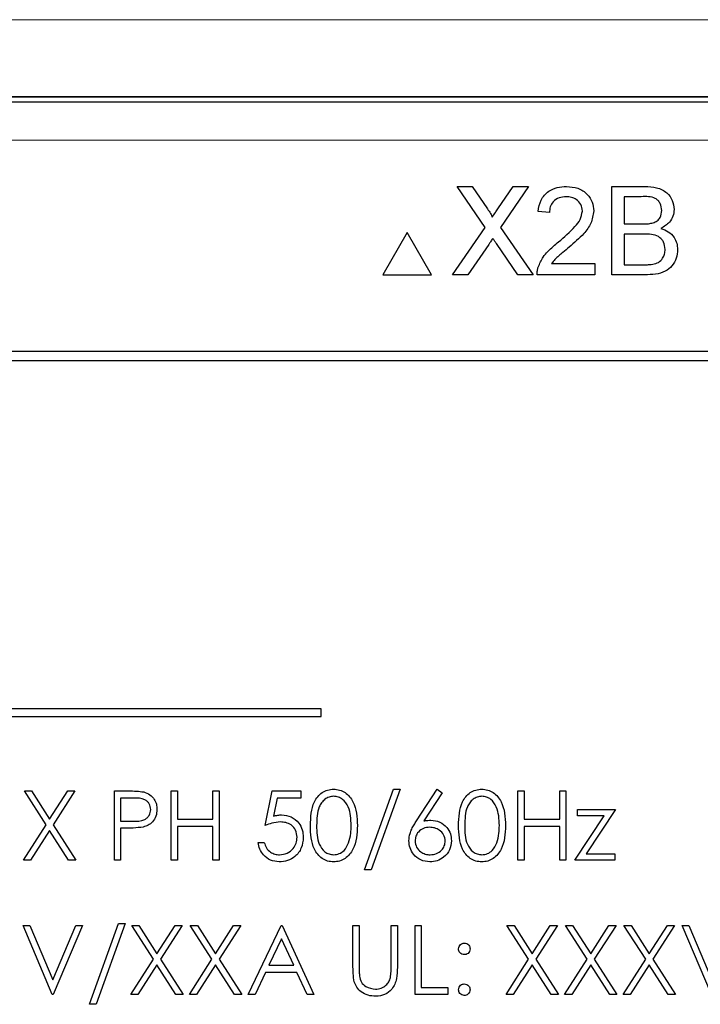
# Model space of a CAD drawing. Header units: millimetres. Extents: x 5 to 418, y 2 to 292.
# Tile 26 of 53: x 72.57 to 78.48, y 209.29 to 217.83. Entities that reach past the tile are written whole.
import ezdxf

# ---------------------------------------------------------------- set-up
doc = ezdxf.new("R2010")
doc.units = ezdxf.units.MM

msp = doc.modelspace()

# ---------------------------------------------------------------- linework, layer by layer
at = {"color": 7, "linetype": 'Continuous', "lineweight": 25}
for p, q in [((65.3155, 217.1203), (86.3271, 217.1203)), ((76.3678, 216.3841), (76.4981, 216.3841)), ((76.6119, 216.03), (76.3678, 216.3841)), ((76.4981, 216.3841), (76.6318, 216.19)), ((76.7217, 216.1898), (76.855, 216.3841)), ((76.9871, 216.3841), (76.743, 216.0287)), ((76.855, 216.3841), (76.9871, 216.3841)), ((77.7098, 216.3841), (77.9968, 216.3841)), ((77.7098, 215.6174), (77.7098, 216.3841)), ((77.964, 216.2956), (77.8179, 216.2956)), ((77.8179, 216.2956), (77.8179, 216.0597)), ((77.1692, 216.158), (77.0709, 216.1679)), ((77.8179, 216.0597), (77.976, 216.0597)), ((75.9356, 215.9841), (75.7239, 215.6174)), ((76.1473, 215.6174), (75.9356, 215.9841)), ((76.3285, 215.6174), (76.6119, 216.03)), ((76.743, 216.0287), (77.0264, 215.6174)), ((77.9869, 215.9713), (77.8179, 215.9713)), ((77.8179, 215.9713), (77.8179, 215.7059)), ((76.896, 215.6174), (76.7094, 215.8884)), ((76.6418, 215.8813), (76.4604, 215.6174)), ((77.1873, 215.7157), (77.5624, 215.7157)), ((77.5624, 215.7157), (77.5624, 215.6174)), ((77.8179, 215.7059), (77.9993, 215.7059)), ((75.7239, 215.6174), (76.1473, 215.6174)), ((76.4604, 215.6174), (76.3285, 215.6174)), ((77.0264, 215.6174), (76.896, 215.6174)), ((77.5624, 215.6174), (77.0611, 215.6174)), ((77.9976, 215.6174), (77.7098, 215.6174)), ((84.238, 214.9536), (67.4046, 214.9536)), ((84.238, 214.9513), (67.4046, 214.9513)), ((84.157, 214.8726), (67.4903, 214.8726)), ((75.1881, 211.8515), (67.8548, 211.8515)), ((67.8548, 211.7849), (75.1881, 211.7849)), ((75.1881, 211.7849), (75.1881, 211.8515)), ((72.6152, 211.1398), (72.6774, 211.1398)), ((72.8034, 210.8458), (72.6152, 211.1398)), ((72.6774, 211.1398), (72.8345, 210.8943)), ((72.8345, 210.8943), (72.9916, 211.1398)), ((73.0537, 211.1398), (72.8656, 210.8458)), ((72.9916, 211.1398), (73.0537, 211.1398)), ((73.396, 210.5398), (73.396, 211.1398)), ((73.396, 211.1398), (73.5137, 211.1398)), ((73.8883, 211.1398), (73.9422, 211.1398)), ((73.8883, 210.5398), (73.8883, 211.1398)), ((73.9422, 211.1398), (73.9422, 210.8936)), ((74.2498, 210.8936), (74.2498, 211.1398)), ((74.2498, 211.1398), (74.3037, 211.1398)), ((74.3037, 211.1398), (74.3037, 210.5398)), ((74.7037, 210.8398), (74.7652, 211.1398)), ((74.7652, 211.1398), (75.0114, 211.1398)), ((75.0114, 211.1398), (75.0114, 211.0782)), ((75.5652, 210.4552), (75.8162, 211.1552)), ((75.8729, 211.1552), (75.622, 210.4552)), ((75.8162, 211.1552), (75.8729, 211.1552)), ((76.0169, 210.8814), (76.196, 211.1552)), ((76.2375, 211.1226), (76.0789, 210.8802)), ((76.196, 211.1552), (76.2375, 211.1226)), ((76.896, 210.5398), (76.896, 211.1398)), ((76.896, 211.1398), (76.9498, 211.1398)), ((76.9498, 211.1398), (76.9498, 210.8936)), ((77.2575, 210.8936), (77.2575, 211.1398)), ((77.2575, 211.1398), (77.3114, 211.1398)), ((77.3114, 211.1398), (77.3114, 210.5398)), ((73.4498, 211.0782), (73.4498, 210.8782)), ((73.5596, 211.0782), (73.4498, 211.0782)), ((74.8073, 211.0782), (74.775, 210.9204)), ((75.0114, 211.0782), (74.8073, 211.0782)), ((77.4114, 210.9782), (77.7422, 210.9782)), ((77.4114, 210.9244), (77.4114, 210.9782)), ((77.7422, 210.9782), (77.4871, 210.5936)), ((72.6075, 210.5398), (72.8034, 210.8458)), ((72.8656, 210.8458), (73.0614, 210.5398)), ((73.4498, 210.8782), (73.5549, 210.8769)), ((73.9422, 210.8936), (74.2498, 210.8936)), ((76.9498, 210.8936), (77.2575, 210.8936)), ((77.3883, 210.5398), (77.6435, 210.9244)), ((77.6435, 210.9244), (77.4114, 210.9244)), ((72.8345, 210.7972), (72.6697, 210.5398)), ((72.9992, 210.5398), (72.8345, 210.7972)), ((73.4928, 210.8167), (73.4498, 210.8167)), ((73.4498, 210.8167), (73.4498, 210.5398)), ((74.2498, 210.8321), (73.9422, 210.8321)), ((73.9422, 210.8321), (73.9422, 210.5398)), ((74.2498, 210.5398), (74.2498, 210.8321)), ((77.2575, 210.8321), (76.9498, 210.8321)), ((76.9498, 210.8321), (76.9498, 210.5398)), ((77.2575, 210.5398), (77.2575, 210.8321)), ((74.6422, 210.6936), (74.696, 210.6936)), ((77.4871, 210.5936), (77.7345, 210.5936)), ((77.7345, 210.5936), (77.7345, 210.5398)), ((72.6697, 210.5398), (72.6075, 210.5398)), ((73.0614, 210.5398), (72.9992, 210.5398)), ((73.4498, 210.5398), (73.396, 210.5398)), ((73.9422, 210.5398), (73.8883, 210.5398)), ((74.3037, 210.5398), (74.2498, 210.5398)), ((76.9498, 210.5398), (76.896, 210.5398)), ((77.3114, 210.5398), (77.2575, 210.5398)), ((77.7345, 210.5398), (77.3883, 210.5398)), ((75.622, 210.4552), (75.5652, 210.4552)), ((72.8575, 209.3731), (72.6037, 209.9731)), ((72.6037, 209.9731), (72.6614, 209.9731)), ((72.6614, 209.9731), (72.8614, 209.5003)), ((72.8614, 209.5003), (73.0614, 209.9731)), ((73.1191, 209.9731), (72.8652, 209.3731)), ((73.0614, 209.9731), (73.1191, 209.9731)), ((73.1806, 209.2885), (73.4316, 209.9885)), ((73.4883, 209.9885), (73.2373, 209.2885)), ((73.4316, 209.9885), (73.4883, 209.9885)), ((73.546, 209.9731), (73.6081, 209.9731)), ((73.7342, 209.6791), (73.546, 209.9731)), ((73.6081, 209.9731), (73.7652, 209.7277)), ((73.7652, 209.7277), (73.9223, 209.9731)), ((73.9845, 209.9731), (73.7964, 209.6791)), ((73.9223, 209.9731), (73.9845, 209.9731)), ((74.2419, 209.6791), (74.0537, 209.9731)), ((74.0537, 209.9731), (74.1158, 209.9731)), ((74.1158, 209.9731), (74.2729, 209.7277)), ((74.2729, 209.7277), (74.43, 209.9731)), ((74.4922, 209.9731), (74.3041, 209.6791)), ((74.43, 209.9731), (74.4922, 209.9731)), ((74.5575, 209.3731), (74.8422, 209.9731)), ((74.8422, 209.9731), (74.8498, 209.9731)), ((74.8498, 209.9731), (75.1268, 209.3731)), ((75.4652, 209.9731), (75.5191, 209.9731)), ((75.4652, 209.6107), (75.4652, 209.9731)), ((75.5191, 209.9731), (75.5191, 209.6136)), ((75.796, 209.6136), (75.796, 209.9731)), ((75.796, 209.9731), (75.8498, 209.9731)), ((75.8498, 209.9731), (75.8498, 209.6107)), ((76.0037, 209.9731), (76.0575, 209.9731)), ((76.0037, 209.3731), (76.0037, 209.9731)), ((76.0575, 209.9731), (76.0575, 209.4346)), ((76.7998, 209.9731), (76.862, 209.9731)), ((76.9881, 209.6791), (76.7998, 209.9731)), ((76.862, 209.9731), (77.0191, 209.7277)), ((77.0191, 209.7277), (77.1762, 209.9731)), ((77.2383, 209.9731), (77.0502, 209.6791)), ((77.1762, 209.9731), (77.2383, 209.9731)), ((77.3075, 209.9731), (77.3697, 209.9731)), ((77.4958, 209.6791), (77.3075, 209.9731)), ((77.3697, 209.9731), (77.5268, 209.7277)), ((77.5268, 209.7277), (77.6839, 209.9731)), ((77.746, 209.9731), (77.5579, 209.6791)), ((77.6839, 209.9731), (77.746, 209.9731)), ((77.8152, 209.9731), (77.8774, 209.9731)), ((78.0034, 209.6791), (77.8152, 209.9731)), ((77.8774, 209.9731), (78.0345, 209.7277)), ((78.0345, 209.7277), (78.1916, 209.9731)), ((78.2537, 209.9731), (78.0656, 209.6791)), ((78.1916, 209.9731), (78.2537, 209.9731)), ((78.3191, 209.9731), (78.3768, 209.9731)), ((78.5729, 209.3731), (78.3191, 209.9731)), ((78.3768, 209.9731), (78.5768, 209.5003)), ((74.8454, 209.8562), (74.7367, 209.627)), ((74.9512, 209.627), (74.8454, 209.8562)), ((73.5383, 209.3731), (73.7342, 209.6791)), ((73.7964, 209.6791), (73.9922, 209.3731)), ((74.046, 209.3731), (74.2419, 209.6791)), ((74.3041, 209.6791), (74.4998, 209.3731)), ((76.7922, 209.3731), (76.9881, 209.6791)), ((77.0502, 209.6791), (77.246, 209.3731)), ((77.2998, 209.3731), (77.4958, 209.6791)), ((77.5579, 209.6791), (77.7537, 209.3731)), ((77.8075, 209.3731), (78.0034, 209.6791)), ((78.0656, 209.6791), (78.2614, 209.3731)), ((73.7652, 209.6306), (73.6004, 209.3731)), ((73.93, 209.3731), (73.7652, 209.6306)), ((74.2729, 209.6306), (74.1081, 209.3731)), ((74.4377, 209.3731), (74.2729, 209.6306)), ((74.7075, 209.5654), (74.6163, 209.3731)), ((74.9795, 209.5654), (74.7075, 209.5654)), ((74.7367, 209.627), (74.9512, 209.627)), ((75.0682, 209.3731), (74.9795, 209.5654)), ((77.0191, 209.6306), (76.8543, 209.3731)), ((77.1839, 209.3731), (77.0191, 209.6306)), ((77.5268, 209.6306), (77.362, 209.3731)), ((77.6916, 209.3731), (77.5268, 209.6306)), ((78.0345, 209.6306), (77.8697, 209.3731)), ((78.1992, 209.3731), (78.0345, 209.6306)), ((76.0575, 209.4346), (76.2883, 209.4346)), ((76.2883, 209.4346), (76.2883, 209.3731)), ((72.8652, 209.3731), (72.8575, 209.3731)), ((73.6004, 209.3731), (73.5383, 209.3731)), ((73.9922, 209.3731), (73.93, 209.3731)), ((74.1081, 209.3731), (74.046, 209.3731)), ((74.4998, 209.3731), (74.4377, 209.3731)), ((74.6163, 209.3731), (74.5575, 209.3731)), ((75.1268, 209.3731), (75.0682, 209.3731)), ((76.2883, 209.3731), (76.0037, 209.3731)), ((76.8543, 209.3731), (76.7922, 209.3731)), ((77.246, 209.3731), (77.1839, 209.3731)), ((77.362, 209.3731), (77.2998, 209.3731)), ((77.7537, 209.3731), (77.6916, 209.3731)), ((77.8697, 209.3731), (77.8075, 209.3731)), ((78.2614, 209.3731), (78.1992, 209.3731)), ((73.2373, 209.2885), (73.1806, 209.2885))]:
    msp.add_line(p, q, dxfattribs=at)
at = {"color": 7, "linetype": 'Continuous', "lineweight": 18}
msp.add_line((86.3271, 216.787), (65.3155, 216.787), dxfattribs=at)
for points, knots in [([(56.1355, 217.8214), (58.8203, 217.8238), (64.1913, 217.8287), (72.3765, 217.8317), (80.6844, 217.8315), (88.4361, 217.8279), (93.3745, 217.8234), (95.5071, 217.8214)], [0, 0, 0, 0, 0.2047211, 0.4095618, 0.6233946, 0.8373635, 1, 1, 1, 1]), ([(95.4678, 217.1548), (93.3394, 217.1568), (88.4127, 217.1614), (80.6764, 217.1649), (72.3868, 217.1652), (64.2161, 217.1621), (58.8558, 217.1572), (56.1748, 217.1548)], [0, 0, 0, 0, 0.1626353, 0.3764682, 0.5904375, 0.7951591, 1, 1, 1, 1])]:
    msp.add_open_spline(points, degree=3, knots=knots, dxfattribs=at)
at = {"color": 7, "linetype": 'Continuous', "lineweight": 25}
for points, knots in [([(59.0695, 217.1556), (61.8628, 217.1577), (67.4511, 217.1619), (75.8337, 217.1635), (84.2109, 217.1619), (89.7851, 217.1577), (92.5731, 217.1556)], [0, 0, 0, 0, 0.250237, 0.500633, 0.750238, 1, 1, 1, 1]), ([(77.0709, 216.1679), (77.0766, 216.2019), (77.0879, 216.2697), (77.1538, 216.3449), (77.236, 216.3797), (77.2897, 216.3826), (77.3166, 216.3841)], [0, 0, 0, 0, 0.280235, 0.558893, 0.779132, 1, 1, 1, 1]), ([(77.3166, 216.3841), (77.3501, 216.3818), (77.4168, 216.3772), (77.4967, 216.3241), (77.5454, 216.2511), (77.5502, 216.1987), (77.5525, 216.1725)], [0, 0, 0, 0, 0.280482, 0.559644, 0.779749, 1, 1, 1, 1]), ([(77.9968, 216.3841), (78.0309, 216.383), (78.0986, 216.3808), (78.1872, 216.3386), (78.2398, 216.2651), (78.2469, 216.2119), (78.2504, 216.1854)], [0, 0, 0, 0, 0.281116, 0.560026, 0.780112, 1, 1, 1, 1]), ([(77.3145, 216.2956), (77.2933, 216.2941), (77.251, 216.2909), (77.2001, 216.2565), (77.1728, 216.2079), (77.1704, 216.1747), (77.1692, 216.158)], [0, 0, 0, 0, 0.28041, 0.559489, 0.779375, 1, 1, 1, 1]), ([(77.4542, 216.1716), (77.4517, 216.1912), (77.4465, 216.2304), (77.4067, 216.2714), (77.3607, 216.2929), (77.3299, 216.2947), (77.3145, 216.2956)], [0, 0, 0, 0, 0.27908, 0.558612, 0.779043, 1, 1, 1, 1]), ([(78.1423, 216.1759), (78.14, 216.1967), (78.1366, 216.228), (78.1131, 216.2632), (78.0611, 216.2993), (78.0071, 216.2973), (77.964, 216.2956)], [0, 0, 0, 0, 0.249512, 0.375019, 0.500244, 1, 1, 1, 1]), ([(76.6318, 216.19), (76.6404, 216.1769), (76.6524, 216.1588), (76.6672, 216.1348), (76.6701, 216.1228), (76.6716, 216.1169)], [0, 0, 0, 0, 0.561277, 0.781763, 1, 1, 1, 1]), ([(76.6716, 216.1169), (76.6809, 216.1305), (76.6976, 216.1548), (76.7143, 216.1791), (76.7217, 216.1898)], [0, 0, 0, 0, 0.56, 1, 1, 1, 1]), ([(77.2481, 215.9042), (77.2971, 215.9461), (77.3654, 216.0044), (77.4407, 216.0956), (77.4497, 216.1463), (77.4542, 216.1716)], [0, 0, 0, 0, 0.561313, 0.781386, 1, 1, 1, 1]), ([(77.5525, 216.1725), (77.5473, 216.1359), (77.5369, 216.0625), (77.4545, 215.9563), (77.3834, 215.8953), (77.3398, 215.8579)], [0, 0, 0, 0, 0.278741, 0.558834, 1, 1, 1, 1]), ([(78.0681, 216.0688), (78.0803, 216.0737), (78.1048, 216.0836), (78.1367, 216.1209), (78.1402, 216.155), (78.1423, 216.1759)], [0, 0, 0, 0, 0.280869, 0.561063, 1, 1, 1, 1]), ([(78.2504, 216.1854), (78.2482, 216.1656), (78.2439, 216.126), (78.2069, 216.0627), (78.1625, 216.0365), (78.1354, 216.0204)], [0, 0, 0, 0, 0.280336, 0.5608, 1, 1, 1, 1]), ([(77.976, 216.0597), (77.9933, 216.0598), (78.0244, 216.0598), (78.0547, 216.066), (78.0681, 216.0688)], [0, 0, 0, 0, 0.560393, 1, 1, 1, 1]), ([(78.1718, 215.8386), (78.1694, 215.8605), (78.1658, 215.8934), (78.1408, 215.9299), (78.0888, 215.9707), (78.0321, 215.971), (77.9869, 215.9713)], [0, 0, 0, 0, 0.249802, 0.375546, 0.501154, 1, 1, 1, 1]), ([(78.1354, 216.0204), (78.1576, 216.0123), (78.2022, 215.9962), (78.2494, 215.9481), (78.2761, 215.8927), (78.2786, 215.8556), (78.2799, 215.8371)], [0, 0, 0, 0, 0.280211, 0.55967, 0.779709, 1, 1, 1, 1]), ([(76.6779, 215.934), (76.6711, 215.9242), (76.659, 215.9067), (76.6471, 215.889), (76.6418, 215.8813)], [0, 0, 0, 0, 0.5600016, 1, 1, 1, 1]), ([(76.7094, 215.8884), (76.7035, 215.8969), (76.6929, 215.912), (76.6825, 215.9273), (76.6779, 215.934)], [0, 0, 0, 0, 0.56, 1, 1, 1, 1]), ([(77.0714, 215.6856), (77.0844, 215.7154), (77.1058, 215.7644), (77.1541, 215.8212), (77.1993, 215.8647), (77.2319, 215.891), (77.2481, 215.9042)], [0, 0, 0, 0, 0.339411, 0.559525, 0.779752, 1, 1, 1, 1]), ([(77.3398, 215.8579), (77.3215, 215.8429), (77.2914, 215.818), (77.2499, 215.783), (77.2153, 215.7524), (77.1966, 215.728), (77.1873, 215.7157)], [0, 0, 0, 0, 0.340038, 0.560063, 0.78009, 1, 1, 1, 1]), ([(78.2799, 215.8371), (78.2775, 215.8118), (78.2727, 215.7612), (78.2353, 215.6928), (78.1462, 215.6231), (78.0589, 215.6198), (77.9976, 215.6174)], [0, 0, 0, 0, 0.187143, 0.374319, 0.560786, 1, 1, 1, 1]), ([(78.0649, 215.7096), (78.0818, 215.7138), (78.1154, 215.7221), (78.151, 215.757), (78.1693, 215.798), (78.1709, 215.825), (78.1718, 215.8386)], [0, 0, 0, 0, 0.28029, 0.559018, 0.779402, 1, 1, 1, 1]), ([(77.0611, 215.6174), (77.0614, 215.6304), (77.0618, 215.6536), (77.0685, 215.6759), (77.0714, 215.6856)], [0, 0, 0, 0, 0.559956, 1, 1, 1, 1]), ([(77.9993, 215.7059), (78.0116, 215.7059), (78.0335, 215.7059), (78.0553, 215.7084), (78.0649, 215.7096)], [0, 0, 0, 0, 0.560099, 1, 1, 1, 1]), ([(73.5137, 211.1398), (73.5393, 211.1399), (73.5851, 211.14), (73.6304, 211.1336), (73.6503, 211.1308)], [0, 0, 0, 0, 0.5603137, 1, 1, 1, 1]), ([(73.6503, 211.1308), (73.6686, 211.1242), (73.705, 211.111), (73.7427, 211.0704), (73.7626, 211.0243), (73.7643, 210.994), (73.7652, 210.9788)], [0, 0, 0, 0, 0.279705, 0.559381, 0.779509, 1, 1, 1, 1]), ([(75.096, 210.8395), (75.0983, 210.9112), (75.1012, 211.0008), (75.1571, 211.091), (75.1961, 211.1268), (75.244, 211.1509), (75.2791, 211.1537), (75.2966, 211.1552)], [0, 0, 0, 0, 0.498702, 0.624177, 0.749467, 0.874745, 1, 1, 1, 1]), ([(75.2966, 211.1552), (75.3143, 211.1537), (75.3496, 211.1509), (75.414, 211.1196), (75.4951, 211.0195), (75.5002, 210.9115), (75.5037, 210.8395)], [0, 0, 0, 0, 0.1256, 0.251197, 0.500581, 1, 1, 1, 1]), ([(76.3806, 210.8395), (76.3829, 210.9112), (76.3858, 211.0008), (76.4418, 211.091), (76.4807, 211.1268), (76.5286, 211.1509), (76.5637, 211.1537), (76.5812, 211.1552)], [0, 0, 0, 0, 0.498702, 0.624177, 0.749467, 0.874745, 1, 1, 1, 1]), ([(76.5812, 211.1552), (76.5989, 211.1537), (76.6342, 211.1509), (76.6986, 211.1196), (76.7797, 211.0195), (76.7848, 210.9115), (76.7883, 210.8395)], [0, 0, 0, 0, 0.1256, 0.251197, 0.500581, 1, 1, 1, 1]), ([(73.7114, 210.9786), (73.7087, 210.9958), (73.7046, 211.0217), (73.6825, 211.0488), (73.6401, 211.0792), (73.5953, 211.0786), (73.5596, 211.0782)], [0, 0, 0, 0, 0.248969, 0.374729, 0.500383, 1, 1, 1, 1]), ([(75.2984, 211.0936), (75.2846, 211.0922), (75.2571, 211.0895), (75.2206, 211.0684), (75.1915, 211.0389), (75.1518, 210.9658), (75.1507, 210.8958), (75.1498, 210.8398)], [0, 0, 0, 0, 0.125139, 0.250418, 0.375519, 0.500847, 1, 1, 1, 1]), ([(75.4498, 210.8398), (75.4476, 210.8955), (75.4443, 210.9789), (75.3881, 211.0614), (75.3396, 211.0893), (75.3121, 211.0922), (75.2984, 211.0936)], [0, 0, 0, 0, 0.500072, 0.749021, 0.874598, 1, 1, 1, 1]), ([(76.583, 211.0936), (76.5693, 211.0922), (76.5417, 211.0895), (76.5053, 211.0684), (76.4761, 211.0389), (76.4364, 210.9658), (76.4353, 210.8958), (76.4345, 210.8398)], [0, 0, 0, 0, 0.125139, 0.250418, 0.375519, 0.500847, 1, 1, 1, 1]), ([(76.7345, 210.8398), (76.7322, 210.8955), (76.7289, 210.9789), (76.6728, 211.0614), (76.6242, 211.0893), (76.5967, 211.0922), (76.583, 211.0936)], [0, 0, 0, 0, 0.500072, 0.749021, 0.874598, 1, 1, 1, 1]), ([(73.5549, 210.8769), (73.5914, 210.8768), (73.6372, 210.8766), (73.6815, 210.9066), (73.7046, 210.9342), (73.7087, 210.9609), (73.7114, 210.9786)], [0, 0, 0, 0, 0.499721, 0.62535, 0.751083, 1, 1, 1, 1]), ([(73.7652, 210.9788), (73.7638, 210.959), (73.761, 210.9195), (73.7309, 210.8714), (73.69, 210.8403), (73.6604, 210.8311), (73.6455, 210.8266)], [0, 0, 0, 0, 0.280099, 0.559324, 0.779458, 1, 1, 1, 1]), ([(74.775, 210.9204), (74.7879, 210.924), (74.8111, 210.9304), (74.8351, 210.9316), (74.8456, 210.9321)], [0, 0, 0, 0, 0.5600642, 1, 1, 1, 1]), ([(74.8456, 210.9321), (74.8743, 210.929), (74.9317, 210.923), (74.9948, 210.8689), (75.0299, 210.8033), (75.0329, 210.7583), (75.0345, 210.7358)], [0, 0, 0, 0, 0.2796881, 0.5590255, 0.7792916, 1, 1, 1, 1]), ([(74.8359, 210.8705), (74.8105, 210.8679), (74.7651, 210.8632), (74.7225, 210.8469), (74.7037, 210.8398)], [0, 0, 0, 0, 0.559416, 1, 1, 1, 1]), ([(74.9806, 210.7381), (74.9784, 210.7589), (74.974, 210.8003), (74.9335, 210.8454), (74.8846, 210.8677), (74.8522, 210.8696), (74.8359, 210.8705)], [0, 0, 0, 0, 0.279539, 0.558617, 0.779047, 1, 1, 1, 1]), ([(75.9498, 210.7071), (75.952, 210.7285), (75.9555, 210.7639), (75.9745, 210.8096), (75.9943, 210.8463), (76.0094, 210.8697), (76.0169, 210.8814)], [0, 0, 0, 0, 0.339374, 0.559486, 0.779731, 1, 1, 1, 1]), ([(76.0789, 210.8802), (76.0905, 210.882), (76.1111, 210.8852), (76.1319, 210.8857), (76.1411, 210.8859)], [0, 0, 0, 0, 0.55991, 1, 1, 1, 1]), ([(76.1411, 210.8859), (76.1674, 210.8829), (76.2199, 210.8769), (76.2784, 210.8288), (76.3139, 210.7701), (76.3173, 210.7288), (76.3191, 210.7082)], [0, 0, 0, 0, 0.2796384, 0.5593258, 0.7795267, 1, 1, 1, 1]), ([(73.6455, 210.8266), (73.6171, 210.823), (73.5664, 210.8166), (73.5153, 210.8167), (73.4928, 210.8167)], [0, 0, 0, 0, 0.5596942, 1, 1, 1, 1]), ([(75.2966, 210.5244), (75.2791, 210.5258), (75.2441, 210.5287), (75.1804, 210.5601), (75.1015, 210.6609), (75.0982, 210.768), (75.096, 210.8395)], [0, 0, 0, 0, 0.125551, 0.25109, 0.50025, 1, 1, 1, 1]), ([(75.1498, 210.8398), (75.1503, 210.7837), (75.1509, 210.6997), (75.2086, 210.6178), (75.2572, 210.5904), (75.2847, 210.5874), (75.2984, 210.5859)], [0, 0, 0, 0, 0.500291, 0.749086, 0.874606, 1, 1, 1, 1]), ([(75.5037, 210.8395), (75.5003, 210.7675), (75.4953, 210.6596), (75.4137, 210.5601), (75.3495, 210.5287), (75.3142, 210.5258), (75.2966, 210.5244)], [0, 0, 0, 0, 0.4994065, 0.7487427, 0.8743724, 1, 1, 1, 1]), ([(75.4271, 210.6889), (75.4348, 210.7166), (75.4484, 210.766), (75.4494, 210.8172), (75.4498, 210.8398)], [0, 0, 0, 0, 0.559599, 1, 1, 1, 1]), ([(76.1298, 210.8244), (76.1115, 210.8228), (76.075, 210.8197), (76.0331, 210.7881), (76.0076, 210.7478), (76.005, 210.7192), (76.0037, 210.7049)], [0, 0, 0, 0, 0.280127, 0.559515, 0.779719, 1, 1, 1, 1]), ([(76.2652, 210.7049), (76.2625, 210.7237), (76.2569, 210.7614), (76.2175, 210.7993), (76.1741, 210.8213), (76.1446, 210.8233), (76.1298, 210.8244)], [0, 0, 0, 0, 0.278754, 0.558605, 0.779147, 1, 1, 1, 1]), ([(76.5812, 210.5244), (76.5637, 210.5258), (76.5287, 210.5287), (76.465, 210.5601), (76.3862, 210.6609), (76.3828, 210.768), (76.3806, 210.8395)], [0, 0, 0, 0, 0.125551, 0.25109, 0.50025, 1, 1, 1, 1]), ([(76.4345, 210.8398), (76.4349, 210.7837), (76.4356, 210.6997), (76.4932, 210.6178), (76.5418, 210.5904), (76.5693, 210.5874), (76.583, 210.5859)], [0, 0, 0, 0, 0.500291, 0.749086, 0.874606, 1, 1, 1, 1]), ([(76.7883, 210.8395), (76.785, 210.7675), (76.7799, 210.6596), (76.6984, 210.5601), (76.6342, 210.5287), (76.5989, 210.5258), (76.5812, 210.5244)], [0, 0, 0, 0, 0.499407, 0.748743, 0.874372, 1, 1, 1, 1]), ([(76.7117, 210.6889), (76.7194, 210.7166), (76.733, 210.766), (76.734, 210.8172), (76.7345, 210.8398)], [0, 0, 0, 0, 0.5595988, 1, 1, 1, 1]), ([(74.8252, 210.5244), (74.7995, 210.527), (74.7481, 210.5323), (74.6899, 210.5782), (74.6539, 210.6342), (74.6461, 210.6738), (74.6422, 210.6936)], [0, 0, 0, 0, 0.279625, 0.559019, 0.77938, 1, 1, 1, 1]), ([(74.696, 210.6936), (74.7006, 210.6767), (74.7099, 210.6428), (74.7466, 210.6085), (74.7874, 210.5894), (74.8147, 210.5871), (74.8283, 210.5859)], [0, 0, 0, 0, 0.28005, 0.559166, 0.779583, 1, 1, 1, 1]), ([(75.0345, 210.7358), (75.0309, 210.7047), (75.0239, 210.6425), (74.97, 210.5701), (74.8987, 210.53), (74.8497, 210.5263), (74.8252, 210.5244)], [0, 0, 0, 0, 0.279864, 0.559271, 0.779424, 1, 1, 1, 1]), ([(74.8283, 210.5859), (74.8508, 210.5886), (74.8958, 210.5938), (74.9459, 210.6349), (74.9764, 210.685), (74.9792, 210.7204), (74.9806, 210.7381)], [0, 0, 0, 0, 0.279617, 0.559357, 0.779559, 1, 1, 1, 1]), ([(75.2984, 210.5859), (75.3148, 210.588), (75.3476, 210.5921), (75.3982, 210.6263), (75.4162, 210.6652), (75.4271, 210.6889)], [0, 0, 0, 0, 0.280257, 0.560781, 1, 1, 1, 1]), ([(76.1316, 210.5244), (76.1047, 210.5276), (76.0511, 210.534), (75.9905, 210.5828), (75.9561, 210.6439), (75.9519, 210.686), (75.9498, 210.7071)], [0, 0, 0, 0, 0.27967, 0.559085, 0.779558, 1, 1, 1, 1]), ([(76.0037, 210.7049), (76.0063, 210.6865), (76.0114, 210.6496), (76.0489, 210.6115), (76.091, 210.5892), (76.12, 210.587), (76.1345, 210.5859)], [0, 0, 0, 0, 0.279059, 0.55882, 0.779303, 1, 1, 1, 1]), ([(76.3191, 210.7082), (76.316, 210.6807), (76.3098, 210.6258), (76.2586, 210.565), (76.1961, 210.5305), (76.1531, 210.5264), (76.1316, 210.5244)], [0, 0, 0, 0, 0.279631, 0.55896, 0.779478, 1, 1, 1, 1]), ([(76.1345, 210.5859), (76.1529, 210.5878), (76.1897, 210.5915), (76.2325, 210.6222), (76.2607, 210.6615), (76.2637, 210.6904), (76.2652, 210.7049)], [0, 0, 0, 0, 0.280018, 0.559853, 0.779987, 1, 1, 1, 1]), ([(76.583, 210.5859), (76.5994, 210.588), (76.6322, 210.5921), (76.6828, 210.6263), (76.7008, 210.6652), (76.7117, 210.6889)], [0, 0, 0, 0, 0.280257, 0.560781, 1, 1, 1, 1]), ([(76.3806, 209.7693), (76.3815, 209.7766), (76.3833, 209.7913), (76.3969, 209.8076), (76.4133, 209.8176), (76.4248, 209.8187), (76.4306, 209.8193)], [0, 0, 0, 0, 0.279585, 0.559454, 0.779697, 1, 1, 1, 1]), ([(76.4306, 209.7193), (76.4232, 209.7201), (76.4085, 209.7218), (76.3922, 209.7355), (76.3821, 209.7519), (76.3811, 209.7635), (76.3806, 209.7693)], [0, 0, 0, 0, 0.2796468, 0.5592988, 0.7796148, 1, 1, 1, 1]), ([(76.4306, 209.8193), (76.438, 209.8184), (76.4528, 209.8167), (76.469, 209.803), (76.4792, 209.7867), (76.4802, 209.7751), (76.4806, 209.7693)], [0, 0, 0, 0, 0.279602, 0.559212, 0.779475, 1, 1, 1, 1]), ([(76.4806, 209.7693), (76.4798, 209.7619), (76.4781, 209.7471), (76.4644, 209.7309), (76.448, 209.7207), (76.4364, 209.7197), (76.4306, 209.7193)], [0, 0, 0, 0, 0.279517, 0.559326, 0.779544, 1, 1, 1, 1]), ([(75.4759, 209.4843), (75.4721, 209.5077), (75.4652, 209.5496), (75.4652, 209.592), (75.4652, 209.6107)], [0, 0, 0, 0, 0.5594986, 1, 1, 1, 1]), ([(75.5191, 209.6136), (75.519, 209.5987), (75.5189, 209.5721), (75.5207, 209.5455), (75.5215, 209.5338)], [0, 0, 0, 0, 0.5601244, 1, 1, 1, 1]), ([(75.8498, 209.6107), (75.8493, 209.5773), (75.8483, 209.5108), (75.8121, 209.4222), (75.7423, 209.3662), (75.6897, 209.3605), (75.6634, 209.3577)], [0, 0, 0, 0, 0.281655, 0.560111, 0.78008, 1, 1, 1, 1]), ([(75.7899, 209.5205), (75.7921, 209.5378), (75.7962, 209.5687), (75.7961, 209.5999), (75.796, 209.6136)], [0, 0, 0, 0, 0.559624, 1, 1, 1, 1]), ([(75.6634, 209.3577), (75.6406, 209.3593), (75.5951, 209.3624), (75.5377, 209.3922), (75.4956, 209.4342), (75.4825, 209.4676), (75.4759, 209.4843)], [0, 0, 0, 0, 0.280221, 0.559914, 0.779952, 1, 1, 1, 1]), ([(75.5215, 209.5338), (75.5253, 209.5155), (75.5329, 209.4788), (75.5843, 209.4317), (75.6316, 209.424), (75.6604, 209.4193)], [0, 0, 0, 0, 0.281057, 0.560821, 1, 1, 1, 1]), ([(75.6604, 209.4193), (75.677, 209.421), (75.71, 209.4246), (75.7501, 209.45), (75.7773, 209.4834), (75.7857, 209.5081), (75.7899, 209.5205)], [0, 0, 0, 0, 0.279787, 0.559377, 0.779569, 1, 1, 1, 1]), ([(76.3806, 209.4154), (76.3815, 209.4228), (76.3832, 209.4375), (76.3968, 209.4539), (76.4132, 209.4639), (76.4248, 209.4649), (76.4306, 209.4654)], [0, 0, 0, 0, 0.279576, 0.559284, 0.779552, 1, 1, 1, 1]), ([(76.4306, 209.3654), (76.4233, 209.3663), (76.4085, 209.3681), (76.3923, 209.3817), (76.3822, 209.3981), (76.3812, 209.4096), (76.3806, 209.4154)], [0, 0, 0, 0, 0.279581, 0.559143, 0.779575, 1, 1, 1, 1]), ([(76.4306, 209.4654), (76.438, 209.4646), (76.4528, 209.4629), (76.469, 209.4491), (76.4792, 209.4329), (76.4802, 209.4212), (76.4806, 209.4154)], [0, 0, 0, 0, 0.279602, 0.559212, 0.779475, 1, 1, 1, 1]), ([(76.4806, 209.4154), (76.4797, 209.408), (76.478, 209.3933), (76.4643, 209.3771), (76.448, 209.367), (76.4364, 209.3659), (76.4306, 209.3654)], [0, 0, 0, 0, 0.279469, 0.559358, 0.779674, 1, 1, 1, 1])]:
    msp.add_open_spline(points, degree=3, knots=knots, dxfattribs=at)

doc.saveas('drawing.dxf')
